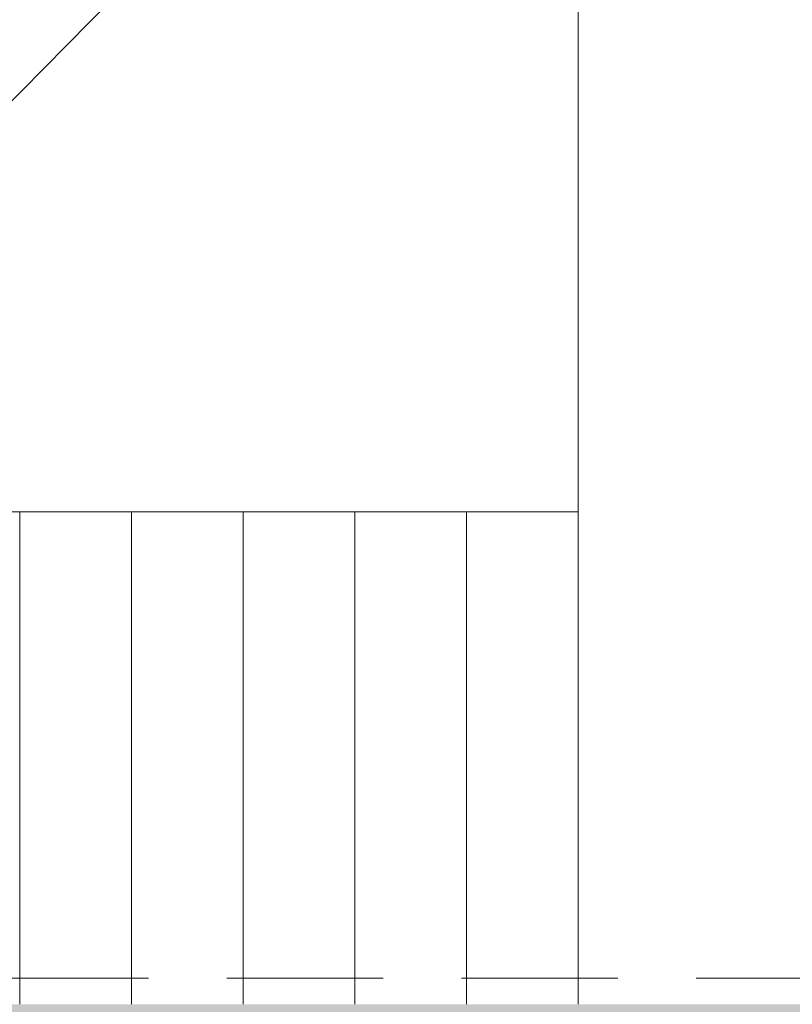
# Model space of a CAD drawing. Header units: centimetres. Extents: x -2424 to 2319, y 5 to 3760.
# Tile 48 of 117: x -912 to -676, y 1383 to 1683. Entities that reach past the tile are written whole.
import ezdxf

# ---------------------------------------------------------------- set-up
doc = ezdxf.new("R2010")
doc.units = ezdxf.units.CM
doc.linetypes.add('Hidden', pattern=[71.4375, 47.625, -23.8125])
for name, color, linetype, lineweight in [('A-AREA', 32, 'Continuous', 13), ('A-DETL', 90, 'Continuous', 9), ('A-FLOR', 192, 'Continuous', 13), ('S-STRS', 31, 'Continuous', 13)]:
    doc.layers.add(name, color=color, linetype=linetype, lineweight=lineweight)
doc.layers.add('A-WALL-PATT', color=111, linetype='Continuous', lineweight=13, plot=False)

msp = doc.modelspace()

# ---------------------------------------------------------------- linework, layer by layer
at = {"layer": 'A-AREA', "color": 251, "lineweight": 9}
msp.add_line((-1037.41, 1533.33), (-741.62, 1833.33), dxfattribs=at)
at = {"layer": 'A-DETL', "color": 251, "linetype": 'Hidden', "lineweight": 9}
msp.add_line((-586.62, 1391.33), (-1192.62, 1391.33), dxfattribs=at)
at = {"layer": 'A-FLOR', "color": 251, "lineweight": 9}
msp.add_line((-741.62, 1833.33), (-741.62, 1533.33), dxfattribs=at)
at = {"layer": 'A-WALL-PATT', "color": 251, "linetype": 'Continuous', "lineweight": 9, "extrusion": (0, 0, -1)}
for points in [[(1192.62, 1383.33), (1192.62, 1358.33), (632.62, 1383.33)], [(632.62, 1383.33), (1192.62, 1358.33), (632.62, 1358.33)]]:
    msp.add_solid(points, dxfattribs=at)
at = {"layer": 'S-STRS', "color": 251, "lineweight": 9}
for p, q in [((-911.62, 1533.33), (-945.62, 1533.33)), ((-877.62, 1533.33), (-911.62, 1533.33)), ((-911.62, 1383.33), (-911.62, 1533.33)), ((-911.62, 1383.33), (-911.62, 1533.33)), ((-843.62, 1533.33), (-877.62, 1533.33)), ((-877.62, 1383.33), (-877.62, 1533.33)), ((-877.62, 1383.33), (-877.62, 1533.33)), ((-809.62, 1533.33), (-843.62, 1533.33)), ((-843.62, 1383.33), (-843.62, 1533.33)), ((-843.62, 1383.33), (-843.62, 1533.33)), ((-775.62, 1533.33), (-809.62, 1533.33)), ((-809.62, 1383.33), (-809.62, 1533.33)), ((-809.62, 1383.33), (-809.62, 1533.33)), ((-741.62, 1533.33), (-775.62, 1533.33)), ((-775.62, 1383.33), (-775.62, 1533.33)), ((-775.62, 1383.33), (-775.62, 1533.33)), ((-741.62, 1383.33), (-741.62, 1533.33)), ((-741.62, 1383.33), (-741.62, 1533.33))]:
    msp.add_line(p, q, dxfattribs=at)

doc.saveas('drawing.dxf')
